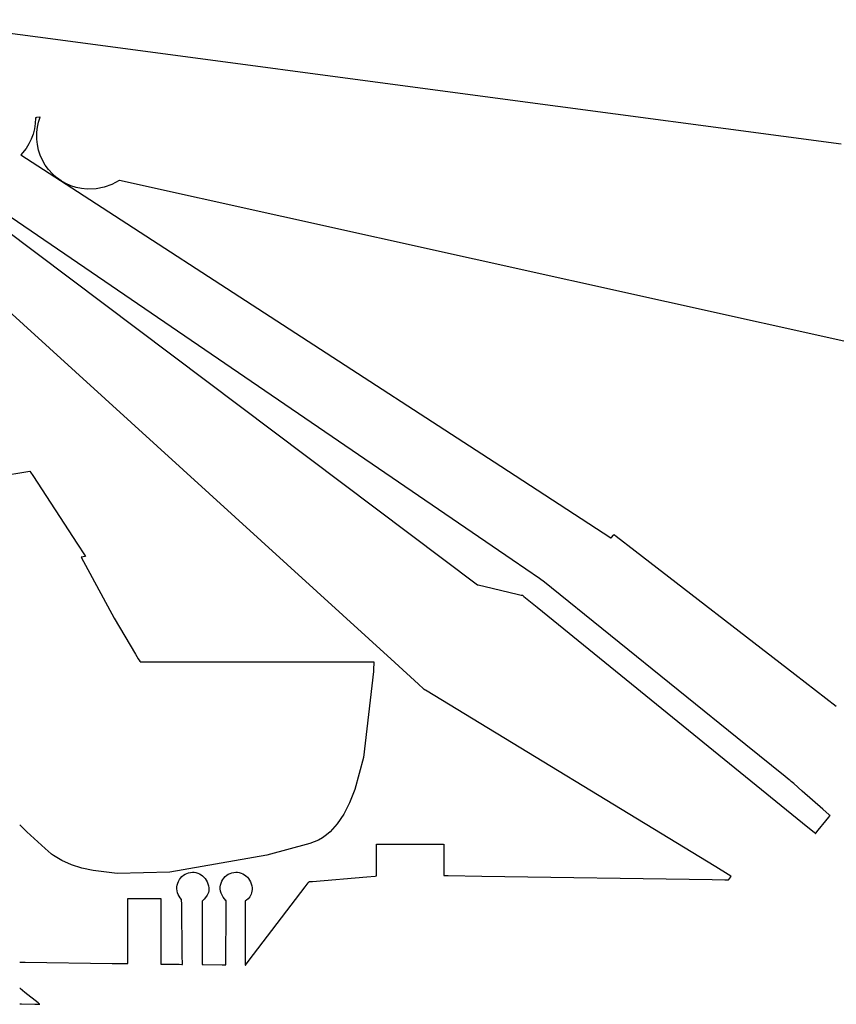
# Model space of a CAD drawing. Extents: x 21.3 to 51.6, y -34 to 34.1.
# Tile 45 of 117: x 22.6 to 24.6, y -0.8 to 1.6. Entities that reach past the tile are written whole.
import ezdxf

# ---------------------------------------------------------------- set-up
doc = ezdxf.new("R2010")
doc.units = 0

msp = doc.modelspace()

# ---------------------------------------------------------------- linework, layer by layer
at = {"layer": 'Layer 1', "color": 7, "linetype": 'CONTINUOUS'}
for p, q in [((22.730473, 1.525609), (22.366417, 1.57415)), ((23.772935, 1.386613), (22.730473, 1.525609)), ((24.581993, 1.278738), (23.772935, 1.386613)), ((22.670986, 1.340782), (22.670331, 1.327858)), ((22.671026, 1.340944), (22.671009, 1.340907)), ((22.671047, 1.340981), (22.671026, 1.340944)), ((22.671101, 1.341055), (22.671047, 1.340981)), ((22.671171, 1.341127), (22.671101, 1.341055)), ((22.671358, 1.341269), (22.671171, 1.341127)), ((22.671603, 1.341407), (22.671358, 1.341269)), ((22.672245, 1.341669), (22.671603, 1.341407)), ((22.673059, 1.341914), (22.672245, 1.341669)), ((22.681022, 1.343168), (22.673059, 1.341914)), ((22.675559, 1.31957), (22.678218, 1.331465)), ((22.678218, 1.331465), (22.681983, 1.343002)), ((22.681976, 1.34326), (22.681022, 1.343168)), ((22.682064, 1.343268), (22.681976, 1.34326)), ((22.681983, 1.343002), (22.68205, 1.343179)), ((22.68205, 1.343179), (22.682084, 1.343268)), ((22.66839, 1.315216), (22.665196, 1.30293)), ((22.670331, 1.327858), (22.66839, 1.315216)), ((22.674059, 1.307375), (22.675559, 1.31957)), ((22.660783, 1.291072), (22.655184, 1.279715)), ((22.665196, 1.30293), (22.660783, 1.291072)), ((22.673925, 1.291118), (22.674059, 1.307375)), ((22.67535, 1.277933), (22.673925, 1.291118)), ((22.648435, 1.268933), (22.63612, 1.253888)), ((22.655184, 1.279715), (22.648435, 1.268933)), ((22.678117, 1.26509), (22.67535, 1.277933)), ((22.682193, 1.25267), (22.678117, 1.26509)), ((22.636136, 1.253878), (22.636188, 1.253844)), ((22.636188, 1.253844), (22.6364, 1.253706)), ((22.6364, 1.253706), (22.638667, 1.252236)), ((22.638667, 1.252236), (22.649757, 1.245042)), ((22.649757, 1.245042), (22.77017, 1.166937)), ((22.687542, 1.240757), (22.682193, 1.25267)), ((22.694132, 1.229432), (22.687542, 1.240757)), ((22.701926, 1.218779), (22.694132, 1.229432)), ((22.710892, 1.20888), (22.701926, 1.218779)), ((23.80153, 0.293298), (22.468092, 1.203629)), ((22.720828, 1.199968), (22.710892, 1.20888)), ((22.731514, 1.192228), (22.720828, 1.199968)), ((22.742868, 1.185695), (22.731514, 1.192228)), ((22.869243, 1.192947), (22.852232, 1.1835)), ((22.86987, 1.192814), (22.869268, 1.192947)), ((23.255457, 1.107274), (22.86987, 1.192814)), ((22.754807, 1.180404), (22.742868, 1.185695)), ((22.767248, 1.176389), (22.754807, 1.180404)), ((22.780109, 1.173683), (22.767248, 1.176389)), ((22.793307, 1.172322), (22.780109, 1.173683)), ((22.814819, 1.173031), (22.793307, 1.172322)), ((22.834001, 1.176822), (22.814819, 1.173031)), ((22.852232, 1.1835), (22.834001, 1.176822)), ((22.77017, 1.166937), (23.774909, 0.515216)), ((24.738774, 0.778212), (23.255457, 1.107274)), ((22.591981, 1.082436), (23.71925, 0.234219)), ((23.523369, 0.049739), (22.414105, 1.059196)), ((23.774909, 0.515216), (24.036124, 0.34578)), ((22.494784, 0.47762), (22.657848, 0.503298)), ((22.657856, 0.503287), (22.657881, 0.503247)), ((22.657881, 0.503247), (22.657988, 0.503084)), ((22.657988, 0.503084), (22.659124, 0.501342)), ((22.659124, 0.501342), (22.664496, 0.493104)), ((22.664496, 0.493104), (22.770526, 0.330528)), ((24.037224, 0.346315), (24.042118, 0.352142)), ((24.042118, 0.352142), (24.043356, 0.353616)), ((24.043383, 0.353596), (24.043463, 0.353534)), ((24.043463, 0.353534), (24.044319, 0.352873)), ((24.044319, 0.352873), (24.0485, 0.349646)), ((22.770526, 0.330528), (22.786964, 0.305323)), ((24.036124, 0.34578), (24.036533, 0.345514)), ((24.036562, 0.345526), (24.036621, 0.345597)), ((24.036621, 0.345597), (24.037224, 0.346315)), ((24.0485, 0.349646), (24.093858, 0.314638)), ((22.786964, 0.305323), (22.789535, 0.30138)), ((24.093858, 0.314638), (24.472206, 0.022621)), ((22.779295, 0.299711), (22.857278, 0.155263)), ((22.779434, 0.299771), (22.779312, 0.299752)), ((22.77991, 0.299846), (22.779434, 0.299771)), ((22.788228, 0.301157), (22.77991, 0.299846)), ((22.789409, 0.301343), (22.788228, 0.301157)), ((22.78952, 0.30136), (22.789409, 0.301343)), ((23.866701, 0.248806), (23.80153, 0.293298)), ((23.719292, 0.234209), (23.719621, 0.234132)), ((23.719621, 0.234132), (23.721214, 0.23376)), ((23.721214, 0.23376), (23.737732, 0.229907)), ((23.872806, 0.244639), (23.866701, 0.248806)), ((23.874181, 0.2437), (23.872806, 0.244639)), ((24.355924, -0.145142), (23.874181, 0.2437)), ((23.737732, 0.229907), (23.793423, 0.216913)), ((23.793423, 0.216913), (23.816568, 0.211513)), ((23.816568, 0.211513), (23.823459, 0.209905)), ((23.823459, 0.209905), (23.825296, 0.209477)), ((23.825296, 0.209477), (23.825758, 0.209369)), ((23.825758, 0.209369), (23.825868, 0.209343)), ((23.825913, 0.209323), (23.82605, 0.209211)), ((23.82605, 0.209211), (23.826732, 0.208658)), ((23.826732, 0.208658), (23.829678, 0.206267)), ((23.829678, 0.206267), (23.860688, 0.181099)), ((23.860688, 0.181099), (24.490763, -0.330267)), ((22.857278, 0.155263), (22.907906, 0.069396)), ((22.907906, 0.069396), (22.914647, 0.05837)), ((22.914647, 0.05837), (22.918047, 0.052844)), ((22.918047, 0.052844), (22.918474, 0.052152)), ((22.918474, 0.052152), (22.918687, 0.051807)), ((22.918687, 0.051807), (22.918794, 0.051634)), ((22.918835, 0.051628), (22.919136, 0.051628)), ((22.919136, 0.051628), (22.920618, 0.051628)), ((22.920618, 0.051628), (22.926938, 0.051628)), ((22.926938, 0.051628), (22.990004, 0.051628)), ((22.990004, 0.051628), (23.461995, 0.051628)), ((23.461995, 0.051628), (23.471381, 0.051628)), ((23.471381, 0.051628), (23.473726, 0.051628)), ((23.473848, 0.050497), (23.472907, 0.032495)), ((23.473726, 0.051628), (23.473895, 0.051628)), ((23.473896, 0.05141), (23.473848, 0.050497)), ((23.473906, 0.051604), (23.473896, 0.05141)), ((23.579642, -0.00147), (23.523369, 0.049739)), ((23.472715, 0.028832), (23.448865, -0.175653)), ((23.472738, 0.02927), (23.472715, 0.028832)), ((23.472761, 0.029706), (23.472738, 0.029272)), ((23.472907, 0.032495), (23.472761, 0.029706)), ((24.472206, 0.022621), (24.570538, -0.053274)), ((23.591568, -0.012323), (23.579642, -0.00147)), ((23.592695, -0.013348), (23.591568, -0.012323)), ((23.592969, -0.013598), (23.592695, -0.013348)), ((23.593033, -0.013656), (23.592969, -0.013598)), ((23.593079, -0.013698), (23.593049, -0.013671)), ((23.593267, -0.013869), (23.593079, -0.013698)), ((23.594484, -0.014979), (23.593267, -0.013869)), ((23.594546, -0.015035), (23.594484, -0.014979)), ((23.594662, -0.01511), (23.594584, -0.015063)), ((23.594944, -0.015281), (23.594662, -0.01511)), ((23.595733, -0.01576), (23.594944, -0.015281)), ((24.284904, -0.43454), (23.595733, -0.01576)), ((24.570538, -0.053274), (24.57069, -0.053392)), ((24.449323, -0.220536), (24.355924, -0.145142)), ((23.448865, -0.175653), (23.428396, -0.251486)), ((24.458923, -0.228285), (24.449323, -0.220536)), ((24.461186, -0.230112), (24.458923, -0.228285)), ((24.461646, -0.230483), (24.461186, -0.230112)), ((24.461689, -0.230518), (24.461646, -0.230483)), ((24.46176, -0.230459), (24.461719, -0.23051)), ((24.461861, -0.230336), (24.46176, -0.230459)), ((24.461892, -0.230298), (24.461861, -0.230336)), ((24.461959, -0.230349), (24.461899, -0.230296)), ((24.462295, -0.230644), (24.461959, -0.230349)), ((24.463784, -0.231953), (24.462295, -0.230644)), ((24.469643, -0.237101), (24.463784, -0.231953)), ((23.428396, -0.251486), (23.415996, -0.282876)), ((24.489789, -0.254806), (24.469643, -0.237101)), ((24.539045, -0.298092), (24.489789, -0.254806)), ((23.415996, -0.282876), (23.402142, -0.309945)), ((24.554013, -0.311246), (24.539045, -0.298092)), ((23.402142, -0.309945), (23.386824, -0.332714)), ((24.527923, -0.347775), (24.545848, -0.325566)), ((24.545848, -0.325566), (24.553179, -0.316483)), ((24.553179, -0.316483), (24.555311, -0.313841)), ((24.555552, -0.312598), (24.554013, -0.311246)), ((24.555311, -0.313841), (24.555853, -0.31317)), ((24.555915, -0.312917), (24.555552, -0.312598)), ((24.555853, -0.31317), (24.555975, -0.313018)), ((24.555989, -0.312982), (24.555915, -0.312917)), ((22.633485, -0.334702), (22.633407, -0.334624)), ((22.633797, -0.335016), (22.633485, -0.334702)), ((22.636275, -0.337505), (22.633797, -0.335016)), ((22.641136, -0.34235), (22.636275, -0.337505)), ((22.650468, -0.351514), (22.641136, -0.34235)), ((23.386824, -0.332714), (23.370034, -0.351206)), ((24.490763, -0.330267), (24.519227, -0.353368)), ((24.522476, -0.354524), (24.527923, -0.347775)), ((22.667451, -0.367715), (22.650468, -0.351514)), ((22.693718, -0.391475), (22.667451, -0.367715)), ((23.342072, -0.37097), (23.332006, -0.375443)), ((23.351764, -0.365442), (23.342072, -0.37097)), ((23.361085, -0.358854), (23.351764, -0.365442)), ((23.370034, -0.351206), (23.361085, -0.358854)), ((24.519227, -0.353368), (24.521447, -0.35517)), ((24.521447, -0.35517), (24.521753, -0.355418)), ((24.521757, -0.355415), (24.521784, -0.355382)), ((24.521784, -0.355382), (24.521916, -0.355218)), ((24.521916, -0.355218), (24.522476, -0.354524)), ((22.707859, -0.403452), (22.693718, -0.391475)), ((23.321566, -0.378863), (23.219707, -0.406639)), ((23.332006, -0.375443), (23.321566, -0.378863)), ((23.479848, -0.380607), (23.479848, -0.380461)), ((23.479848, -0.382762), (23.479848, -0.380607)), ((23.479848, -0.393219), (23.479848, -0.382762)), ((23.479848, -0.426595), (23.479848, -0.393219)), ((23.479892, -0.380451), (23.480244, -0.380451)), ((23.480244, -0.380451), (23.481965, -0.380451)), ((23.481965, -0.380451), (23.500299, -0.380451)), ((23.500299, -0.380451), (23.629406, -0.380451)), ((23.629406, -0.380451), (23.636797, -0.380451)), ((23.636797, -0.380451), (23.638683, -0.380451)), ((23.638683, -0.380451), (23.639123, -0.380451)), ((23.639123, -0.380451), (23.639212, -0.380451)), ((23.639222, -0.38047), (23.639222, -0.380531)), ((23.639222, -0.380531), (23.639222, -0.381178)), ((23.639222, -0.381178), (23.639222, -0.38423)), ((23.639222, -0.38423), (23.639222, -0.444371)), ((22.709238, -0.404568), (22.707859, -0.403452)), ((22.713318, -0.407506), (22.709238, -0.404568)), ((22.733735, -0.419712), (22.713318, -0.407506)), ((22.756441, -0.429712), (22.733735, -0.419712)), ((23.219707, -0.406639), (22.989432, -0.447483)), ((22.781179, -0.437648), (22.756441, -0.429712)), ((22.807688, -0.443665), (22.781179, -0.437648)), ((23.479848, -0.453492), (23.479848, -0.426595)), ((24.314534, -0.452545), (24.284904, -0.43454)), ((22.864984, -0.450514), (22.807688, -0.443665)), ((22.989432, -0.447483), (22.864984, -0.450514)), ((23.010038, -0.468967), (23.012256, -0.464938)), ((23.012256, -0.464938), (23.014971, -0.461181)), ((23.014971, -0.461181), (23.018167, -0.457738)), ((23.018167, -0.457738), (23.021738, -0.454725)), ((23.021738, -0.454725), (23.025606, -0.452201)), ((23.025606, -0.452201), (23.02973, -0.450182)), ((23.02973, -0.450182), (23.034071, -0.448686)), ((23.034071, -0.448686), (23.038589, -0.447728)), ((23.038589, -0.447728), (23.043243, -0.447325)), ((23.043243, -0.447325), (23.04703, -0.447417)), ((23.04703, -0.447417), (23.051657, -0.448069)), ((23.051657, -0.448069), (23.056031, -0.449284)), ((23.056031, -0.449284), (23.060135, -0.451024)), ((23.060135, -0.451024), (23.06395, -0.453252)), ((23.06395, -0.453252), (23.067459, -0.455928)), ((23.067459, -0.455928), (23.070641, -0.459015)), ((23.070641, -0.459015), (23.073481, -0.462474)), ((23.073481, -0.462474), (23.075958, -0.466266)), ((23.075958, -0.466266), (23.078056, -0.470354)), ((23.112747, -0.468963), (23.114965, -0.464935)), ((23.114965, -0.464935), (23.117682, -0.461178)), ((23.117682, -0.461178), (23.120879, -0.457735)), ((23.120879, -0.457735), (23.124451, -0.454722)), ((23.124451, -0.454722), (23.128319, -0.452199)), ((23.128319, -0.452199), (23.132443, -0.450181)), ((23.132443, -0.450181), (23.136783, -0.448685)), ((23.136783, -0.448685), (23.1413, -0.447727)), ((23.1413, -0.447727), (23.145953, -0.447325)), ((23.145953, -0.447325), (23.149747, -0.447418)), ((23.149747, -0.447418), (23.154384, -0.448069)), ((23.154384, -0.448069), (23.158776, -0.449283)), ((23.158776, -0.449283), (23.162901, -0.451023)), ((23.162901, -0.451023), (23.16674, -0.453249)), ((23.16674, -0.453249), (23.17027, -0.455924)), ((23.17027, -0.455924), (23.173472, -0.459009)), ((23.173472, -0.459009), (23.176324, -0.462467)), ((23.176324, -0.462467), (23.178805, -0.46626)), ((23.178805, -0.46626), (23.180895, -0.470349)), ((23.327809, -0.469194), (23.456755, -0.458219)), ((23.456755, -0.458219), (23.476724, -0.45652)), ((23.476724, -0.45652), (23.479837, -0.456255)), ((23.479848, -0.455957), (23.479848, -0.453492)), ((23.479848, -0.456188), (23.479848, -0.455957)), ((23.479848, -0.456242), (23.479848, -0.456188)), ((23.639222, -0.444371), (23.639222, -0.453685)), ((23.639222, -0.453685), (23.639222, -0.455138)), ((23.63927, -0.455144), (23.639651, -0.45515)), ((23.639651, -0.45515), (23.64153, -0.455178)), ((23.64153, -0.455178), (23.649547, -0.4553)), ((23.649547, -0.4553), (23.729544, -0.456512)), ((23.729544, -0.456512), (24.275982, -0.464792)), ((24.275982, -0.464792), (24.306069, -0.465248)), ((24.306069, -0.465248), (24.313344, -0.465358)), ((24.313344, -0.465358), (24.314828, -0.465381)), ((24.320815, -0.456362), (24.314534, -0.452545)), ((24.314828, -0.465381), (24.314965, -0.465383)), ((24.315013, -0.465374), (24.315071, -0.4653)), ((24.315071, -0.4653), (24.31534, -0.46495)), ((24.31534, -0.46495), (24.320647, -0.458067)), ((24.320647, -0.458067), (24.321468, -0.457002)), ((24.321409, -0.456722), (24.320815, -0.456362)), ((24.321554, -0.45681), (24.321409, -0.456722)), ((24.321468, -0.457002), (24.321596, -0.456837)), ((23.006489, -0.486989), (23.006545, -0.482285)), ((23.007001, -0.49162), (23.006489, -0.486989)), ((23.006545, -0.482285), (23.007167, -0.477681)), ((23.007167, -0.477681), (23.008336, -0.473228)), ((23.008336, -0.473228), (23.010038, -0.468967)), ((23.078056, -0.470354), (23.079755, -0.474698)), ((23.079755, -0.474698), (23.081037, -0.479261)), ((23.081037, -0.479261), (23.081885, -0.484005)), ((23.082141, -0.487997), (23.081796, -0.491634)), ((23.081885, -0.484005), (23.082141, -0.487997)), ((23.109227, -0.487013), (23.109254, -0.482281)), ((23.110028, -0.491934), (23.109227, -0.487013)), ((23.109254, -0.482281), (23.109876, -0.477676)), ((23.109876, -0.477676), (23.111045, -0.473224)), ((23.111045, -0.473224), (23.112747, -0.468963)), ((23.180895, -0.470349), (23.182572, -0.474696)), ((23.182572, -0.474696), (23.183816, -0.479263)), ((23.183816, -0.479263), (23.184606, -0.484012)), ((23.184845, -0.488422), (23.184499, -0.492445)), ((23.184606, -0.484012), (23.184845, -0.488422)), ((23.188017, -0.642517), (23.3104, -0.482079)), ((23.3104, -0.482079), (23.317405, -0.472896)), ((23.317405, -0.472896), (23.319192, -0.470553)), ((23.319192, -0.470553), (23.319609, -0.470006)), ((23.319609, -0.470006), (23.319693, -0.469897)), ((23.319745, -0.46988), (23.319876, -0.469869)), ((23.319876, -0.469869), (23.321264, -0.469751)), ((23.321264, -0.469751), (23.327809, -0.469194)), ((22.889722, -0.512302), (22.889722, -0.509289)), ((22.889722, -0.531608), (22.889722, -0.512302)), ((22.889744, -0.509277), (22.88992, -0.509277)), ((22.88992, -0.509277), (22.890773, -0.509277)), ((22.890773, -0.509277), (22.899846, -0.509277)), ((22.899846, -0.509277), (22.96368, -0.509277)), ((22.96368, -0.509277), (22.967331, -0.509277)), ((22.967331, -0.509277), (22.968261, -0.509277)), ((22.968261, -0.509277), (22.968478, -0.509277)), ((22.968478, -0.509277), (22.968521, -0.509277)), ((22.968526, -0.509319), (22.968526, -0.509448)), ((22.968526, -0.509448), (22.968526, -0.510803)), ((22.968526, -0.510803), (22.968526, -0.517181)), ((23.008064, -0.496106), (23.007001, -0.49162)), ((23.009663, -0.500408), (23.008064, -0.496106)), ((23.01178, -0.504485), (23.009663, -0.500408)), ((23.014399, -0.508298), (23.01178, -0.504485)), ((23.017503, -0.511806), (23.014399, -0.508298)), ((23.017536, -0.511932), (23.017518, -0.511831)), ((23.017573, -0.512387), (23.017536, -0.511932)), ((23.017652, -0.514262), (23.017573, -0.512387)), ((23.070838, -0.511439), (23.067712, -0.51447)), ((23.074577, -0.507061), (23.070838, -0.511439)), ((23.078197, -0.50155), (23.074577, -0.507061)), ((23.079732, -0.498437), (23.078197, -0.50155)), ((23.080962, -0.495123), (23.079732, -0.498437)), ((23.081796, -0.491634), (23.080962, -0.495123)), ((23.111595, -0.496925), (23.110028, -0.491934)), ((23.113792, -0.501827), (23.111595, -0.496925)), ((23.116484, -0.506481), (23.113792, -0.501827)), ((23.119536, -0.510728), (23.116484, -0.506481)), ((23.122811, -0.514409), (23.119536, -0.510728)), ((23.171856, -0.513474), (23.169315, -0.515461)), ((23.175379, -0.510142), (23.171856, -0.513474)), ((23.179149, -0.505501), (23.175379, -0.510142)), ((23.180898, -0.502702), (23.179149, -0.505501)), ((23.182434, -0.49959), (23.180898, -0.502702)), ((23.183665, -0.496169), (23.182434, -0.49959)), ((23.184499, -0.492445), (23.183665, -0.496169)), ((22.889722, -0.656226), (22.889722, -0.531608)), ((22.968526, -0.517181), (22.968526, -0.642691)), ((23.017824, -0.521482), (23.017652, -0.514262)), ((23.019258, -0.64614), (23.017824, -0.521482)), ((23.065919, -0.515988), (23.065919, -0.516323)), ((23.065919, -0.516323), (23.065919, -0.517951)), ((23.065919, -0.517951), (23.065919, -0.535279)), ((23.065919, -0.535279), (23.065919, -0.657241)), ((23.067712, -0.51447), (23.065933, -0.515937)), ((23.122207, -0.659596), (23.122972, -0.536735)), ((23.122846, -0.514544), (23.12283, -0.51444)), ((23.122862, -0.514733), (23.122846, -0.514544)), ((23.122889, -0.515356), (23.122862, -0.514733)), ((23.122933, -0.517537), (23.122889, -0.515356)), ((23.122972, -0.536735), (23.122933, -0.517537)), ((23.168628, -0.515985), (23.168628, -0.516108)), ((23.168628, -0.516108), (23.168628, -0.517419)), ((23.168628, -0.517419), (23.168628, -0.52362)), ((23.168628, -0.52362), (23.168628, -0.645986)), ((23.169315, -0.515461), (23.168641, -0.515937)), ((22.968526, -0.642691), (22.968526, -0.662115)), ((23.019417, -0.663811), (23.019258, -0.64614)), ((23.168628, -0.645986), (23.168628, -0.664956)), ((23.170636, -0.665303), (23.188017, -0.642517)), ((22.633416, -0.660482), (22.633468, -0.660483)), ((22.633468, -0.660483), (22.633681, -0.660486)), ((22.633681, -0.660486), (22.635911, -0.660517)), ((22.635911, -0.660517), (22.6464, -0.660663)), ((22.6464, -0.660663), (22.8528, -0.663538)), ((22.8528, -0.663538), (22.884738, -0.663983)), ((22.884738, -0.663983), (22.889705, -0.664053)), ((22.889722, -0.662547), (22.889722, -0.656226)), ((22.889722, -0.663887), (22.889722, -0.662547)), ((22.889722, -0.664013), (22.889722, -0.663887)), ((22.968526, -0.662115), (22.968526, -0.665137)), ((22.968539, -0.665148), (22.96858, -0.665148)), ((22.96858, -0.665148), (22.969021, -0.665154)), ((22.969021, -0.665154), (22.971099, -0.665183)), ((22.971099, -0.665183), (23.012089, -0.665754)), ((23.012089, -0.665754), (23.01844, -0.665842)), ((23.01844, -0.665842), (23.019431, -0.665856)), ((23.019432, -0.665472), (23.019417, -0.663811)), ((23.019435, -0.665813), (23.019432, -0.665472)), ((23.065919, -0.657241), (23.065919, -0.664219)), ((23.065919, -0.664219), (23.065919, -0.665998)), ((23.065919, -0.665998), (23.065919, -0.666413)), ((23.065919, -0.666413), (23.065919, -0.666496)), ((23.065934, -0.666506), (23.065981, -0.666506)), ((23.065981, -0.666506), (23.066469, -0.666513)), ((23.066469, -0.666513), (23.068768, -0.666545)), ((23.068768, -0.666545), (23.11404, -0.667176)), ((23.11404, -0.667176), (23.121048, -0.667274)), ((23.121048, -0.667274), (23.12214, -0.667289)), ((23.122144, -0.667251), (23.122145, -0.667127)), ((23.122145, -0.667127), (23.122156, -0.665812)), ((23.122156, -0.665812), (23.122207, -0.659596)), ((23.168628, -0.664956), (23.168628, -0.667923)), ((23.168638, -0.667922), (23.168669, -0.667881)), ((23.168669, -0.667881), (23.169004, -0.667442)), ((23.169004, -0.667442), (23.170636, -0.665303)), ((22.633461, -0.722731), (22.633404, -0.722686)), ((22.634315, -0.723409), (22.633461, -0.722731)), ((22.645428, -0.732235), (22.634315, -0.723409)), ((22.676997, -0.757305), (22.645428, -0.732235)), ((22.633418, -0.759545), (22.633501, -0.759547)), ((22.633501, -0.759547), (22.633856, -0.759555)), ((22.633856, -0.759555), (22.637498, -0.759632)), ((22.637498, -0.759632), (22.669067, -0.760305)), ((22.669067, -0.760305), (22.680181, -0.760541)), ((22.68064, -0.760198), (22.676997, -0.757305)), ((22.680181, -0.760541), (22.681035, -0.760559)), ((22.680995, -0.76048), (22.68064, -0.760198)), ((22.681078, -0.760546), (22.680995, -0.76048)), ((22.681035, -0.760559), (22.681092, -0.760561))]:
    msp.add_line(p, q, dxfattribs=at)

doc.saveas('drawing.dxf')
